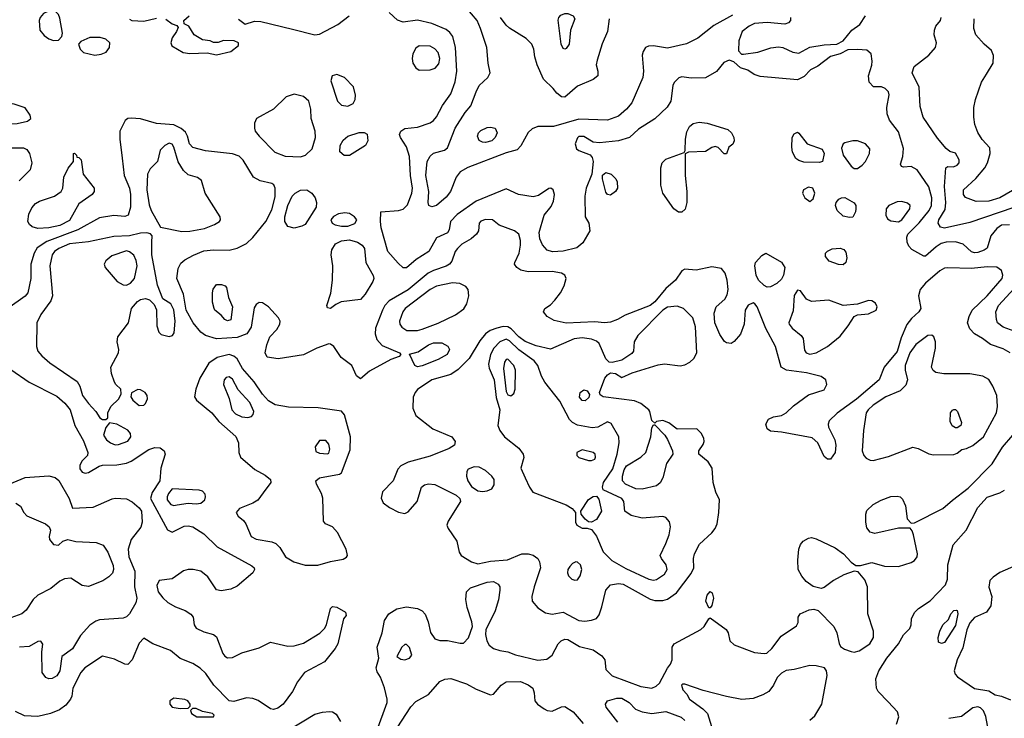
# Model space of a CAD drawing. Extents: x 1173029 to 1307123, y 522559 to 678521.
# Tile 19 of 256: x 1180361 to 1186583, y 553315 to 557730. Entities that reach past the tile are written whole.
import ezdxf

# ---------------------------------------------------------------- set-up
doc = ezdxf.new("R2010")
doc.units = 0

msp = doc.modelspace()

# ---------------------------------------------------------------- linework, layer by layer
at = {"layer": '0CON10XD'}
for points in [[(1184865, 557759.7), (1184747.4, 557692.6), (1184645.9, 557614.1), (1184575, 557578.2), (1184455, 557551.2), (1184365, 557564.3), (1184335, 557562.5), (1184315, 557553.8), (1184299.7, 557530.3), (1184294.4, 557505.6), (1184302.7, 557405), (1184297.9, 557365), (1184228.5, 557205), (1184195.5, 557165), (1184145, 557120), (1184075.3, 557094.7), (1183895, 557102.5), (1183735, 557056), (1183635, 557056.1), (1183599.1, 557040.9), (1183575, 557016.9), (1183527.4, 556932.6), (1183505, 556908.6), (1183435, 556889.4), (1183193.1, 556796.9), (1183145, 556768.6), (1183120, 556735), (1183083.1, 556645), (1183055, 556608.6), (1182995, 556555.6), (1182965, 556547.5), (1182946.7, 556555), (1182941.9, 556575), (1182946, 556645), (1182926.8, 556745), (1182936.4, 556835), (1182955, 556867.8), (1182975, 556886.5), (1183044.3, 556905.7), (1183065, 556920), (1183112.7, 557045), (1183176.7, 557143.3), (1183211.9, 557185), (1183244.4, 557275), (1183265, 557314), (1183319.2, 557365), (1183334.3, 557395), (1183321.4, 557455), (1183312.5, 557555), (1183273.8, 557675), (1183251.5, 557725), (1183145, 557852)], [(1180575, 557598.1), (1180605, 557600), (1180626.4, 557623.6), (1180630.5, 557645), (1180615, 557740), (1180605, 557762.9), (1180589.5, 557779.5), (1180575, 557785.6), (1180543.3, 557785), (1180511.1, 557768.9), (1180490.8, 557745), (1180484.4, 557725), (1180487.5, 557665), (1180515, 557630), (1180545, 557608.9), (1180575, 557598.1)], [(1181285, 557733.3), (1181325, 557703.3), (1181353, 557693), (1181361.7, 557681.7), (1181352.5, 557655), (1181324.3, 557615.7), (1181315.8, 557585), (1181322.5, 557565), (1181393.8, 557523.8), (1181435, 557515.7), (1181545, 557521.2), (1181605, 557508.8), (1181695, 557528.8), (1181743, 557567), (1181742.5, 557585), (1181716.1, 557596.1), (1181648.3, 557598.3), (1181615, 557586.7), (1181585, 557586.7), (1181565, 557596.2), (1181515, 557603.8), (1181464.2, 557634.2), (1181429.3, 557689.3), (1181400, 557705), (1181397.5, 557725), (1181432.5, 557755)], [(1181743.6, 557733.6), (1181785, 557702.5), (1181845, 557720), (1181885, 557719.2), (1182085, 557670), (1182225, 557634.6), (1182255, 557637.9), (1182370.3, 557699.7), (1182442.2, 557755)], [(1186615, 556434.5), (1186565, 556430.7), (1186535, 556411.1), (1186497.9, 556365), (1186473.7, 556286.3), (1186455, 556272.7), (1186415, 556258), (1186395, 556256.7), (1186375, 556263.9), (1186322.6, 556312.6), (1186275, 556325.5), (1186215, 556323.5), (1186184.6, 556315.4), (1186151.8, 556295), (1186085, 556236.2), (1186075, 556236.2), (1185997.5, 556277.5), (1185979.7, 556299.7), (1185969.3, 556325), (1185966.9, 556355), (1185972.6, 556375), (1186044.3, 556445.7), (1186108.1, 556525), (1186121.9, 556555), (1186123.9, 556603.9), (1186105, 556673.1), (1186032.2, 556782.2), (1185995, 556802.9), (1185945, 556797.5), (1185933, 556803), (1185927.5, 556817.5), (1185940.8, 556865), (1185946.8, 556916.8), (1185915, 557021.2), (1185857.5, 557095), (1185842, 557135), (1185840, 557175), (1185855.8, 557255), (1185851.2, 557275), (1185830, 557295), (1185807.5, 557305), (1185756.7, 557306.7), (1185728.8, 557335), (1185724.2, 557375), (1185746.6, 557443.4), (1185748.7, 557468.7), (1185740.8, 557515), (1185715, 557538), (1185655, 557542.9), (1185595, 557539.2), (1185545, 557514), (1185485, 557497.5), (1185405, 557437.1), (1185357.6, 557412.4), (1185317.7, 557372.3), (1185275, 557350.8), (1185041.1, 557371.1), (1185003.2, 557383.2), (1184961.7, 557411.7), (1184915, 557426.7), (1184874, 557464), (1184845, 557473.8), (1184810.9, 557459.1), (1184765, 557403.8), (1184695, 557363.8), (1184605, 557360), (1184545, 557368.8), (1184527, 557363), (1184497, 557333), (1184487.5, 557315), (1184476, 557215), (1184453.4, 557176.6), (1184375, 557103.5), (1184272.3, 557037.7), (1184213.6, 556986.4), (1184145.9, 556964.1), (1184025, 556952.5), (1183985, 556956), (1183925, 556992), (1183895, 556992), (1183885, 556983.8), (1183871.4, 556945), (1183880, 556915), (1183895, 556902.9), (1183965, 556876.2), (1183979.1, 556859.1), (1183985.8, 556835), (1183976.9, 556755), (1183939.7, 556665), (1183931.3, 556615), (1183934.1, 556484.1), (1183957.5, 556445), (1183963.3, 556395), (1183919.1, 556320.9), (1183881.4, 556288.6), (1183795, 556266.7), (1183726.8, 556263.2), (1183694.2, 556274.2), (1183665, 556307.1), (1183648.2, 556345), (1183643.9, 556385), (1183675.7, 556494.3), (1183719.5, 556550.5), (1183735, 556583.3), (1183740.9, 556625), (1183731.9, 556655), (1183716.2, 556665), (1183705, 556664.4), (1183640.3, 556619.7), (1183605, 556611.5), (1183513.8, 556625), (1183435, 556661.2), (1183246.2, 556583.8), (1183125, 556498.4), (1183082.3, 556455), (1183075, 556402.5), (1183065, 556382.5), (1182995, 556352), (1182945.6, 556265), (1182865.2, 556214.8), (1182805, 556162.5), (1182785, 556162.2), (1182752.3, 556192.3), (1182688.2, 556265), (1182644.2, 556415), (1182640.6, 556455), (1182643.3, 556516.7), (1182754.6, 556524.6), (1182785, 556532.3), (1182810.5, 556559.5), (1182839, 556635), (1182842.2, 556665), (1182830, 556745), (1182825, 556866.7), (1182806.2, 556926.2), (1182766.2, 556985), (1182760, 557005), (1182768.8, 557025), (1182795, 557042.5), (1182875, 557051.1), (1182955, 557079.5), (1182975, 557092.2), (1182995, 557115.8), (1183032.1, 557187.9), (1183085, 557261.1), (1183111.9, 557338.1), (1183123.3, 557405), (1183114.4, 557555), (1183097.5, 557625), (1183079.5, 557649.5), (1183055, 557667.3), (1182965, 557706.2), (1182875, 557726.5), (1182785, 557714.2), (1182748.3, 557728.3), (1182695, 557776.2)], [(1183805, 557544), (1183795, 557548.8), (1183783.1, 557575), (1183763.4, 557726.6), (1183766.9, 557745), (1183780.5, 557759.5), (1183805, 557769.6), (1183825, 557769.5), (1183858.8, 557755), (1183869.2, 557735), (1183840.6, 557665), (1183832.5, 557575), (1183815, 557548.8), (1183805, 557544)], [(1184921.7, 557511.7), (1184935, 557513.3), (1185025, 557525.8), (1185108.3, 557551.7), (1185155, 557558), (1185184.1, 557554.1), (1185247.5, 557525), (1185285, 557519.2), (1185355, 557556), (1185445, 557572), (1185525, 557576), (1185565, 557595.8), (1185620, 557665), (1185670.5, 557699.5), (1185705, 557755.3)], [(1181055, 557733.3), (1181070, 557725), (1181145, 557720), (1181225, 557740)], [(1184085.6, 557735), (1184075.9, 557655.9), (1184041.9, 557578.1), (1184009.2, 557475), (1184004.2, 557445), (1184013.8, 557405), (1184013.3, 557375), (1183985, 557352), (1183885, 557311.1), (1183805, 557241.4), (1183785, 557242.5), (1183754.2, 557265), (1183732.5, 557295), (1183670.6, 557355), (1183630.6, 557445), (1183615.6, 557495), (1183609.4, 557545), (1183596.7, 557576.7), (1183560.5, 557610.5), (1183456.2, 557676.2), (1183435, 557695.7), (1183400, 557745)], [(1185232, 557745), (1185231.2, 557725), (1185218.8, 557711.2), (1185195, 557702), (1185085, 557713.1), (1185005, 557706.5), (1184971.5, 557688.5), (1184927.1, 557655), (1184905, 557597.5), (1184904.2, 557534.2), (1184921.7, 557511.7)], [(1186642.7, 556542.7), (1186365, 556449.1), (1186205, 556413.8), (1186178.7, 556418.7), (1186164.6, 556445), (1186168.7, 556465), (1186208.4, 556531.6), (1186214.3, 556575), (1186204.8, 556675.2), (1186213.8, 556795), (1186225, 556803.3), (1186261.4, 556801.4), (1186285, 556810), (1186297.1, 556825), (1186297.1, 556845), (1186275, 556886.2), (1186238.3, 556898.3), (1186215.7, 556915.7), (1186161.5, 556981.5), (1186070.6, 557115), (1186051.4, 557181.4), (1186044.6, 557304.6), (1186001.2, 557395), (1186013.3, 557435), (1186105, 557506), (1186148, 557555), (1186154, 557585), (1186140, 557635), (1186141.2, 557665), (1186150.8, 557689.2), (1186180, 557725), (1186183.3, 557745)], [(1186470, 557385), (1186512.7, 557455), (1186515.6, 557505), (1186502, 557535), (1186455.4, 557575.4), (1186403.3, 557635), (1186390, 557675), (1186391.5, 557735)], [(1180835, 557506), (1180875, 557512.9), (1180906.7, 557525), (1180928.8, 557555), (1180931.2, 557585), (1180905, 557608), (1180868.8, 557618.8), (1180805, 557617.1), (1180747.7, 557592.3), (1180733.3, 557575), (1180742, 557545), (1180765, 557522), (1180835, 557506)], [(1182885, 557411.9), (1182955, 557413.6), (1182985.3, 557424.7), (1183009.1, 557450.9), (1183015.4, 557485), (1183005, 557522), (1182985, 557546.7), (1182955, 557563.3), (1182885, 557565.5), (1182865, 557549.4), (1182846.2, 557515), (1182840.4, 557485), (1182845.4, 557455), (1182865, 557426.7), (1182885, 557411.9)], [(1182435, 557184), (1182468.3, 557201.7), (1182481.2, 557225), (1182483.6, 557253.6), (1182470, 557305), (1182412.5, 557365), (1182365, 557384), (1182335, 557376), (1182327, 557343), (1182370, 557215), (1182395, 557190), (1182435, 557184)], [(1186635, 556650.3), (1186555, 556604.7), (1186485, 556583.7), (1186405, 556581.8), (1186337.6, 556607.6), (1186324.4, 556625), (1186325.6, 556655), (1186403.8, 556726.2), (1186460, 556795), (1186477.7, 556825), (1186494.3, 556885), (1186491.2, 556921.2), (1186443.9, 556973.9), (1186416.4, 557016.4), (1186397.4, 557067.4), (1186389.5, 557115), (1186390, 557175), (1186400.9, 557225), (1186438.1, 557335), (1186470, 557385)], [(1182135, 556862.9), (1182166.3, 556873.7), (1182208.9, 556915), (1182229.5, 556985), (1182228.5, 557025), (1182201.9, 557105), (1182200, 557165), (1182187.1, 557215), (1182155, 557245.8), (1182095, 557260), (1182045, 557242), (1181963.8, 557165), (1181856.7, 557105), (1181843.9, 557076.1), (1181843.8, 557045), (1181848.8, 557025), (1181873.2, 556993.2), (1181973, 556893), (1182037.9, 556867.9), (1182135, 556862.9)], [(1180285, 557071.8), (1180345, 557074.5), (1180410.3, 557089.7), (1180431.2, 557105), (1180427, 557127), (1180395, 557173.3), (1180325, 557196.2), (1180245, 557210), (1180226.4, 557203.6), (1180206.7, 557185), (1180177.5, 557125), (1180181.4, 557105), (1180192.5, 557095), (1180285, 557071.8)], [(1186619.2, 555625), (1186575, 555650.9), (1186496.6, 555676.6), (1186445.5, 555715.5), (1186395, 555744), (1186365, 555776.2), (1186350.6, 555815), (1186360, 555855), (1186380.5, 555895), (1186474.6, 555985), (1186569.3, 556095), (1186573.1, 556115), (1186565.4, 556145.4), (1186536.2, 556166.2), (1186475, 556169.3), (1186375, 556156.9), (1186225, 556162.9), (1186205, 556160), (1186175, 556143.1), (1186085.2, 556064.8), (1186051.6, 556025), (1186040.6, 555985), (1186054.5, 555905), (1186043.3, 555885), (1185997.2, 555842.8), (1185966.9, 555803.1), (1185930.5, 555719.5), (1185905, 555634.3), (1185824.6, 555535), (1185792.1, 555455), (1185648.4, 555331.6), (1185525.8, 555244.2), (1185475.9, 555194.1), (1185468.8, 555175), (1185471.5, 555155), (1185511.8, 555075), (1185518.9, 555041.1), (1185513.5, 554995), (1185485, 554953.1), (1185465, 554951.9), (1185445, 554970), (1185405.3, 555055.3), (1185368.1, 555088.1), (1185174.3, 555124.3), (1185105, 555130.8), (1185084, 555145), (1185075.8, 555175), (1185093.8, 555205), (1185125, 555220), (1185175, 555228), (1185205, 555246), (1185250.2, 555289.8), (1185345, 555359.2), (1185445, 555390), (1185461.9, 555425), (1185455.6, 555455), (1185425, 555474.5), (1185332.6, 555497.4), (1185206.7, 555515), (1185171.9, 555535), (1185137.8, 555665), (1185075, 555778.8), (1185021.6, 555915), (1185006.8, 555935), (1184995, 555940.7), (1184965, 555925.4), (1184946.2, 555895), (1184939.2, 555805), (1184915, 555742), (1184875, 555696.7), (1184855.8, 555684.2), (1184827.7, 555687.7), (1184815, 555696.2), (1184785, 555741.2), (1184753.3, 555815), (1184750, 555875), (1184763.1, 555915), (1184816.6, 555963.4), (1184831.7, 555991.7), (1184837.3, 556025), (1184832.1, 556085), (1184818.5, 556128.5), (1184795, 556158), (1184735, 556168.6), (1184635, 556148.2), (1184565, 556154.2), (1184545, 556143.8), (1184505.5, 556085), (1184445, 556031.5), (1184375, 555946.5), (1184345, 555924.1), (1184187.5, 555862.5), (1184138.8, 555835), (1184095, 555818.9), (1184055.4, 555814.6), (1183995, 555821.1), (1183815, 555812.2), (1183738.7, 555828.7), (1183693.3, 555855), (1183670, 555885), (1183678.8, 555905), (1183715, 555927.8), (1183742.3, 555957.7), (1183778.5, 556005), (1183800.8, 556049.2), (1183814.4, 556095), (1183805, 556115.8), (1183785, 556128.9), (1183725, 556137.9), (1183575, 556136.2), (1183528.1, 556148.1), (1183501.4, 556165), (1183488.6, 556185), (1183489.4, 556195), (1183517.1, 556255), (1183525.4, 556305), (1183525.4, 556335), (1183515.5, 556375), (1183486.9, 556396.9), (1183391.1, 556431.1), (1183348.8, 556465), (1183305, 556468.2), (1183275, 556456.9), (1183264, 556445), (1183260, 556395), (1183247.1, 556375), (1183213.3, 556345), (1183155, 556310.9), (1183128.2, 556285), (1183113.2, 556265), (1183090.9, 556205), (1183076.7, 556185), (1183055, 556171.6), (1182975, 556145.8), (1182941.7, 556128.3), (1182815, 556022.5), (1182696.5, 555953.5), (1182669.2, 555925), (1182652.5, 555895), (1182609.7, 555780.3), (1182607.5, 555745), (1182618.1, 555708.1), (1182651.8, 555671.8), (1182760, 555625), (1182770, 555615), (1182758.3, 555601.7), (1182706.6, 555583.4), (1182571.9, 555508.1), (1182515, 555461.1), (1182489.8, 555479.8), (1182460.4, 555545), (1182391.5, 555595), (1182345, 555664.4), (1182325, 555680), (1182315, 555681.5), (1182238, 555655), (1182155, 555613.2), (1181995, 555587.9), (1181925, 555598), (1181911.4, 555625), (1181923.5, 555675), (1181942.5, 555725), (1181986.7, 555773.3), (1182004.6, 555805), (1182006, 555825), (1181996, 555846), (1181933.8, 555915), (1181895, 555941.2), (1181875, 555942.9), (1181855, 555930), (1181841.7, 555908.3), (1181822.5, 555787.5), (1181795.2, 555744.8), (1181735, 555722.6), (1181605, 555713.1), (1181535, 555734.6), (1181504.5, 555755), (1181456.7, 555815), (1181412.9, 555895), (1181395.3, 555995), (1181354.6, 556095.4), (1181362.4, 556157.6), (1181378.3, 556191.7), (1181405, 556213.5), (1181458.1, 556241.9), (1181525, 556268.5), (1181585, 556275.4), (1181684.6, 556274.6), (1181735.6, 556285.6), (1181795, 556315.9), (1181835, 556354), (1181915.4, 556455), (1181955, 556529.2), (1181975, 556610), (1181975.9, 556665), (1181966.2, 556686.2), (1181955, 556695.5), (1181881.2, 556711.2), (1181837.5, 556735), (1181772.6, 556842.6), (1181747, 556867), (1181705, 556881.5), (1181535, 556901.5), (1181455, 556923.1), (1181434.3, 556945), (1181421.9, 556995), (1181408.9, 557018.9), (1181381.8, 557041.8), (1181335, 557065.3), (1181225, 557074.1), (1181125, 557102.9), (1181065, 557107.3), (1181044.6, 557105.4), (1181026.3, 557093.7), (1180993.5, 557025), (1180993.8, 556975), (1181008.4, 556855), (1181020, 556745), (1181054.1, 556665), (1181061.8, 556625), (1181060.4, 556545), (1181045.7, 556495), (1181025, 556485.7), (1180955, 556492.9), (1180865, 556477.2), (1180728.5, 556401.5), (1180531.8, 556328.2), (1180471.7, 556288.3), (1180451.2, 556255), (1180430.7, 556185), (1180432, 556095), (1180412.3, 556005), (1180395, 555982.2), (1180286.2, 555905)], [(1184545, 556513.3), (1184525, 556513.5), (1184495.3, 556535.3), (1184424.4, 556635), (1184413.1, 556685), (1184413.1, 556795), (1184420, 556825), (1184445, 556847.8), (1184559.3, 556890.7), (1184566.4, 556903.6), (1184567.9, 556975), (1184577.4, 557022.6), (1184594.4, 557055), (1184616.6, 557073.4), (1184655, 557083.6), (1184705, 557076.9), (1184835, 557035.6), (1184858, 557015), (1184873.3, 556985), (1184876.2, 556965), (1184866.4, 556943.6), (1184842.5, 556925), (1184828.3, 556881.7), (1184811.7, 556881.7), (1184775, 556922.5), (1184755, 556928.8), (1184735, 556923.3), (1184693.6, 556896.4), (1184587.5, 556892.5), (1184566.4, 556883.6), (1184566.2, 556745), (1184577, 556645), (1184576.7, 556575), (1184566.2, 556533.8), (1184545, 556513.3)], [(1182411.2, 556871.2), (1182384.6, 556894.6), (1182385.5, 556935), (1182405, 556969.4), (1182435, 556994.4), (1182507, 557017), (1182537.6, 557017.6), (1182557.1, 557007.1), (1182560, 556965), (1182545.8, 556935), (1182445, 556872.9), (1182411.2, 556871.2)], [(1183305, 556954.4), (1183285, 556955.7), (1183265, 556966.2), (1183254.4, 556995), (1183259.4, 557015), (1183275, 557030.5), (1183315, 557048.8), (1183335, 557051.8), (1183364.6, 557044.6), (1183378.5, 557015), (1183366.5, 556985), (1183343.8, 556965), (1183305, 556954.4)], [(1185415, 556828), (1185315, 556830.8), (1185285, 556840), (1185265, 556853.8), (1185245, 556892.5), (1185240, 556925), (1185242.9, 556985), (1185255, 557010), (1185275, 557018.6), (1185285, 557014.2), (1185336.4, 556946.4), (1185432.7, 556912.7), (1185444.2, 556885), (1185435, 556833.8), (1185415, 556828)], [(1181385, 556391.5), (1181435, 556393.2), (1181528.5, 556411.5), (1181592, 556435), (1181624, 556455), (1181630, 556465), (1181628, 556485), (1181533.3, 556635), (1181508.8, 556715), (1181485, 556734), (1181425, 556750.6), (1181395, 556776.9), (1181361.8, 556831.8), (1181335, 556925.6), (1181325, 556942.7), (1181305, 556950), (1181277.1, 556935), (1181248.6, 556905), (1181230.6, 556835), (1181185, 556787.8), (1181169.4, 556755), (1181165.2, 556655), (1181179.2, 556559.2), (1181191.6, 556525), (1181250, 556420), (1181385, 556391.5)], [(1185655, 556790.4), (1185685, 556810), (1185705.9, 556834.1), (1185731.1, 556885), (1185732.2, 556915), (1185705.7, 556945), (1185655.3, 556965.3), (1185625, 556965.3), (1185575, 556952.5), (1185564.5, 556945), (1185555, 556917.5), (1185563.9, 556875), (1185615.5, 556805), (1185635, 556790.4), (1185655, 556790.4)], [(1180295, 556921.2), (1180385, 556919.5), (1180405, 556910), (1180423.6, 556883.7), (1180438, 556825), (1180428, 556782), (1180357.4, 556712.6)], [(1180475, 556410), (1180440.6, 556420.6), (1180423.3, 556435), (1180412.7, 556455), (1180419.4, 556500.6), (1180437.9, 556542.1), (1180460.6, 556569.4), (1180485.7, 556584.3), (1180580, 556615), (1180623.3, 556645), (1180633.3, 556665), (1180640, 556735), (1180667.7, 556792.3), (1180700, 556835), (1180700, 556885), (1180707, 556887), (1180720, 556875), (1180721.7, 556861.7), (1180735, 556860), (1180750, 556845), (1180762.5, 556755), (1180831.2, 556665), (1180832, 556645), (1180818, 556625), (1180733.5, 556566.5), (1180675, 556461.3), (1180615, 556430.5), (1180545, 556414), (1180475, 556410)], [(1184095, 556620.8), (1184075, 556625.8), (1184065, 556641.2), (1184043.1, 556725), (1184043.1, 556746.9), (1184064.4, 556765.6), (1184098.6, 556755), (1184127.5, 556725), (1184136, 556705), (1184138, 556665), (1184126, 556645), (1184095, 556620.8)], [(1182095, 556413.6), (1182055, 556422.9), (1182036.1, 556455), (1182036.6, 556485), (1182055, 556556), (1182082.5, 556615), (1182102.5, 556635), (1182135, 556651.9), (1182175, 556654.2), (1182206, 556635), (1182228.6, 556605), (1182236.5, 556575), (1182234.4, 556545), (1182165, 556436.7), (1182144.6, 556425.4), (1182095, 556413.6)], [(1185355, 556582.2), (1185375, 556597.5), (1185384.6, 556635), (1185371.9, 556665), (1185345, 556672.7), (1185314.3, 556655), (1185308.1, 556635), (1185322.9, 556605), (1185355, 556582.2)], [(1185605, 556480), (1185565, 556489.4), (1185526.4, 556525), (1185515.5, 556555), (1185521.1, 556575), (1185537.5, 556595), (1185555, 556604.4), (1185575, 556605.6), (1185635, 556573.8), (1185644.3, 556555), (1185645.6, 556534.4), (1185642.5, 556515), (1185625, 556482.5), (1185605, 556480)], [(1185915, 556452.9), (1185935, 556465.6), (1185986.7, 556535), (1185988.6, 556555), (1185971.7, 556571.7), (1185935, 556582.1), (1185905, 556578.8), (1185852.5, 556555), (1185835.7, 556535), (1185834.4, 556495), (1185845, 556471.2), (1185865, 556458.6), (1185915, 556452.9)], [(1182435, 556424.8), (1182478.8, 556441.2), (1182492, 556465), (1182476.9, 556485), (1182445, 556504.7), (1182415, 556509.7), (1182375, 556504.1), (1182342.8, 556487.2), (1182326.2, 556465), (1182334.6, 556445), (1182355, 556433.3), (1182394.8, 556424.8), (1182435, 556424.8)], [(1180905, 555202.5), (1180917, 555213), (1180918.8, 555245), (1180937.5, 555285), (1180987.5, 555335), (1181002.5, 555365), (1181000, 555395), (1180967.5, 555425), (1180960.5, 555440.5), (1180940, 555495), (1180936.9, 555535), (1180984.4, 555625), (1180986.9, 555645), (1180976.9, 555695), (1180981.9, 555725), (1181049.4, 555815), (1181067.5, 555905), (1181105, 555949.1), (1181125, 555962.1), (1181155, 555967.8), (1181180.5, 555960.5), (1181210, 555930), (1181225.6, 555895.6), (1181227.5, 555795), (1181240, 555755), (1181255, 555740.8), (1181305, 555727.8), (1181326.1, 555733.9), (1181337.7, 555752.3), (1181343.1, 555825), (1181335, 555895.8), (1181315, 555933.6), (1181266.3, 555966.3), (1181231.8, 556051.8), (1181196.5, 556245), (1181196.2, 556323.8), (1181197.5, 556365), (1181187.9, 556377.9), (1181163.6, 556383.6), (1181125, 556382), (1181055.7, 556364.3), (1180955, 556360.6), (1180795, 556326.1), (1180675, 556313.4), (1180608.5, 556285), (1180580.8, 556265), (1180566.7, 556245), (1180551.2, 556175), (1180568.5, 555985), (1180556.8, 555953.2), (1180495, 555867.5), (1180468.9, 555815), (1180466.9, 555665), (1180475.6, 555635), (1180500.6, 555605), (1180552.3, 555562.3), (1180724, 555444), (1180741.5, 555415), (1180758.5, 555355), (1180796.4, 555305), (1180842.9, 555255), (1180866.7, 555215), (1180885, 555203.8), (1180905, 555202.5)], [(1182325, 555904.3), (1182305, 555910), (1182301.2, 555925), (1182327.5, 556002.5), (1182338.2, 556085), (1182339.3, 556175), (1182329.3, 556245), (1182333.2, 556276.8), (1182356.8, 556313.2), (1182395, 556331.9), (1182445, 556338.4), (1182495.3, 556325.3), (1182525.4, 556305.4), (1182538.9, 556285), (1182548.2, 556195), (1182593.5, 556113.5), (1182597.7, 556095), (1182592.5, 556075), (1182544.3, 555995.7), (1182515, 555962.5), (1182392.8, 555947.2), (1182358.9, 555931.1), (1182325, 555904.3)], [(1181035, 556052.3), (1181060, 556065), (1181085.3, 556095), (1181103.2, 556175), (1181097.5, 556207.5), (1181081.1, 556241.1), (1181055, 556264.1), (1181035, 556268.8), (1180942.8, 556237.2), (1180904.7, 556205.3), (1180895.5, 556185), (1180900.9, 556165), (1180976.7, 556076.7), (1181014.1, 556054.1), (1181035, 556052.3)], [(1185565, 556181.9), (1185535, 556183.3), (1185476.7, 556205), (1185453.2, 556233.2), (1185452.5, 556255), (1185465, 556268.1), (1185495, 556281.9), (1185545, 556285.6), (1185568.7, 556278.7), (1185582.1, 556262.1), (1185586.9, 556225), (1185582, 556195), (1185565, 556181.9)], [(1185085, 556039.4), (1185065, 556050.6), (1185028.6, 556085), (1185014.3, 556115), (1185007.1, 556175), (1185010.8, 556195), (1185050.3, 556239.7), (1185075, 556253.8), (1185175, 556197.8), (1185196.5, 556165), (1185187.8, 556115), (1185175, 556090), (1185145, 556063.1), (1185105, 556041.4), (1185085, 556039.4)], [(1181675, 555828), (1181656.7, 555835), (1181635, 555863.3), (1181595, 555893.8), (1181590, 555905), (1181580, 555945), (1181580, 556005), (1181582.5, 556027.5), (1181605, 556057.5), (1181637, 556057), (1181658.3, 556048.3), (1181667, 556037), (1181681.2, 555975), (1181705.7, 555915), (1181695, 555834), (1181675, 555828)], [(1182806.9, 555766.9), (1182875, 555766.9), (1182905, 555774.7), (1183005, 555812.6), (1183114.8, 555865.2), (1183167.3, 555902.7), (1183186.4, 555935), (1183198.5, 555985), (1183194.5, 556024.5), (1183179.2, 556045), (1183142.3, 556062.3), (1183095, 556066.7), (1182995, 556045.9), (1182954.6, 556025), (1182797.5, 555905), (1182782.7, 555885), (1182760, 555825), (1182763.1, 555805), (1182775, 555786.9), (1182806.9, 555766.9)], [(1185355, 555615.8), (1185395, 555624.3), (1185465, 555664.3), (1185545, 555729.5), (1185596.7, 555795), (1185634.6, 555855.4), (1185655, 555864.4), (1185725, 555871.5), (1185772.5, 555895), (1185780, 555915), (1185768.8, 555938.8), (1185745, 555954.3), (1185725, 555955.6), (1185655, 555932.7), (1185565, 555923.5), (1185475, 555958.2), (1185365, 555948.9), (1185333.2, 555963.2), (1185295, 556016.7), (1185275, 556020), (1185255, 555986.2), (1185249.1, 555890.9), (1185221.4, 555815), (1185224.2, 555805), (1185241.4, 555781.4), (1185300, 555735), (1185312, 555715), (1185320.7, 555640.7), (1185330, 555625), (1185355, 555615.8)], [(1186645, 555762), (1186575, 555786.6), (1186540.4, 555815), (1186532.8, 555835), (1186529.1, 555885), (1186545.4, 555925), (1186645, 556031.2)], [(1183931.2, 553928.8), (1183975, 553934.6), (1184005, 553946.7), (1184021.9, 553968.1), (1184040.4, 554019.6), (1184065, 554124), (1184095, 554158.5), (1184145, 554167.1), (1184175, 554161.8), (1184345, 554068.6), (1184375, 554060.6), (1184425, 554059.6), (1184455, 554067.7), (1184511, 554109), (1184605, 554229.4), (1184620.9, 554265), (1184619.5, 554325), (1184625.6, 554355), (1184657.5, 554415), (1184733.8, 554486.2), (1184755.6, 554515), (1184768.9, 554545), (1184778.5, 554615), (1184782.9, 554695), (1184760, 554745), (1184743.5, 554805), (1184737.5, 554895), (1184710.6, 554935), (1184652, 554985), (1184652, 555005), (1184680.8, 555045), (1184687.1, 555065), (1184684.2, 555085), (1184667.8, 555117.8), (1184640, 555145), (1184515, 555142), (1184462.3, 555182.3), (1184425, 555198), (1184385, 555190), (1184375, 555180), (1184356.4, 555196.4), (1184343.4, 555253.4), (1184335.7, 555265), (1184285, 555303.8), (1184245, 555321.2), (1184047.7, 555347.7), (1184028.8, 555358.8), (1184023.8, 555375), (1184058.6, 555465), (1184075, 555485.8), (1184095, 555498), (1184125, 555493.3), (1184165, 555470), (1184230.7, 555499.3), (1184395, 555549.1), (1184435.5, 555554.5), (1184535, 555542.7), (1184565, 555549.6), (1184594.7, 555565.3), (1184621.1, 555588.9), (1184639.1, 555625), (1184631.2, 555788.8), (1184615.2, 555845.2), (1184555, 555905.6), (1184515, 555919.1), (1184455, 555913.5), (1184425, 555893.7), (1184267.1, 555735), (1184244, 555695), (1184238.8, 555635), (1184229.5, 555620.5), (1184165, 555579.2), (1184105, 555563.1), (1184085, 555565.6), (1184065, 555586.5), (1184023.6, 555683.6), (1184005, 555699.3), (1183975, 555711.4), (1183915, 555718.8), (1183865, 555712.8), (1183715, 555647.5), (1183625, 555668.1), (1183555, 555696.9), (1183515.3, 555725), (1183466.8, 555776.8), (1183445, 555789.2), (1183415, 555791.2), (1183375, 555781.6), (1183334.8, 555765.2), (1183305, 555743.9), (1183268.5, 555701.5), (1183200.5, 555589.5), (1183131.3, 555518.7), (1183085, 555488.9), (1182965, 555453.6), (1182875, 555392.1), (1182860, 555375), (1182848.2, 555345), (1182845.9, 555275), (1182865, 555229.5), (1182972.5, 555145), (1183092.5, 555095), (1183112, 555065), (1183108.3, 555041.7), (1183075, 555019.2), (1182955, 554972.3), (1182815, 554932.9), (1182768.3, 554911.7), (1182749.8, 554890.2), (1182721.9, 554815), (1182653.8, 554746.2), (1182644.5, 554705.5), (1182656.9, 554676.9), (1182696.7, 554646.7), (1182755, 554617.5), (1182795, 554609.2), (1182815, 554620.4), (1182871.8, 554685), (1182900.8, 554775), (1182919.1, 554790.9), (1182945, 554797.8), (1182985, 554791.8), (1183118.6, 554725), (1183143.1, 554705), (1183146.7, 554685), (1183068, 554562), (1183060, 554535), (1183067.5, 554515), (1183123.6, 554433.6), (1183138.6, 554365), (1183150, 554345), (1183215, 554303.6), (1183255, 554291.8), (1183335, 554308.7), (1183443.6, 554316.4), (1183535, 554355.4), (1183574.6, 554354.6), (1183606.2, 554346.2), (1183635, 554324), (1183645, 554303.3), (1183651.5, 554265), (1183611.1, 554145), (1183596.7, 554085), (1183599.4, 554055), (1183635, 554014.2), (1183682.6, 553982.6), (1183725, 553973.5), (1183795, 553986.4), (1183895, 553932.2), (1183931.2, 553928.8)], [(1184365, 554188.1), (1184385, 554193.1), (1184435, 554225.8), (1184451.9, 554255), (1184445.6, 554285), (1184415.8, 554325), (1184409.2, 554345), (1184445, 554418.8), (1184464.5, 554475), (1184474.5, 554525), (1184467.6, 554557.6), (1184445, 554584.2), (1184425, 554590.6), (1184295, 554579.7), (1184225, 554597.5), (1184185.5, 554625), (1184177.8, 554685), (1184165, 554703.3), (1184048.7, 554758.7), (1184043.6, 554775), (1184049.1, 554805), (1184109, 554891), (1184136.7, 554985), (1184149.6, 555055), (1184147.5, 555095), (1184099, 555179), (1184075, 555189.2), (1184015, 555155.4), (1183979.1, 555150.9), (1183885, 555168.4), (1183854.8, 555184.8), (1183835, 555204.4), (1183775, 555320), (1183680.2, 555440.2), (1183658.4, 555478.4), (1183634.7, 555545), (1183611.3, 555575), (1183514.6, 555644.6), (1183455, 555700), (1183435, 555710.2), (1183395.5, 555694.5), (1183356.9, 555655), (1183335.3, 555615), (1183322.4, 555552.4), (1183327.4, 555527.4), (1183360.2, 555455), (1183371.8, 555341.8), (1183395.7, 555265), (1183381.8, 555165), (1183394.5, 555135), (1183424.7, 555094.7), (1183515, 555021.9), (1183541.4, 554985), (1183545.7, 554964.3), (1183528.6, 554895), (1183554.5, 554834.5), (1183582, 554775), (1183604.5, 554744.5), (1183814.7, 554664.7), (1183851.8, 554641.8), (1183872.5, 554615), (1183873.1, 554555), (1183882.5, 554535), (1183915, 554517.1), (1183947.5, 554517.5), (1183975, 554508.8), (1184005, 554467.1), (1184047.5, 554367.5), (1184102.8, 554312.8), (1184191, 554261), (1184336.2, 554195), (1184365, 554188.1)], [(1185755, 554944.5), (1185850.9, 554969.1), (1186005, 555029.6), (1186039.6, 555019.6), (1186105, 554986.5), (1186135, 554979.4), (1186265, 554983.3), (1186285, 554990), (1186315, 555013.3), (1186345, 555020), (1186385, 555039.2), (1186451.2, 555095), (1186533.8, 555245), (1186540, 555285), (1186534.7, 555355), (1186510.3, 555415), (1186485, 555456.2), (1186446.8, 555476.8), (1186365, 555492.5), (1186201.7, 555491.7), (1186150.9, 555500.9), (1186132.5, 555512.5), (1186123.3, 555535), (1186148.2, 555655), (1186148.5, 555695), (1186138.6, 555725), (1186125, 555736.9), (1186098.8, 555735), (1186023.5, 555676.5), (1185985, 555625.5), (1185955.7, 555545), (1185956.1, 555516.1), (1185970.4, 555455), (1185960.4, 555419.6), (1185925.3, 555384.7), (1185835, 555347.5), (1185755, 555293.1), (1185722.7, 555265), (1185710.4, 555245), (1185693.3, 555135), (1185684.5, 555005), (1185694.5, 554975), (1185709.1, 554959.1), (1185735, 554946.5), (1185755, 554944.5)], [(1182875.7, 555535.7), (1182858, 555545), (1182824.2, 555615.8), (1182878, 555632), (1182945, 555676), (1182975, 555688.2), (1183028.5, 555688.5), (1183067.4, 555667.4), (1183076.7, 555645), (1183061.9, 555615), (1183005, 555582.7), (1182905, 555541.8), (1182875.7, 555535.7)], [(1182245, 554283.3), (1182325, 554306.5), (1182405, 554320), (1182426.9, 554333.1), (1182432.9, 554345), (1182422.9, 554385), (1182368.9, 554488.9), (1182337.5, 554525), (1182293.3, 554545), (1182280.9, 554560.9), (1182276.2, 554706.2), (1182267.8, 554735), (1182235.7, 554795), (1182232.9, 554815), (1182254.5, 554835.5), (1182381.2, 554858.8), (1182394, 554866), (1182448.5, 555011.5), (1182450.3, 555095), (1182412.5, 555232.5), (1182395, 555256.7), (1182246.6, 555276.6), (1182058.9, 555281.1), (1181975, 555295.9), (1181932.1, 555322.1), (1181895, 555363.6), (1181841.5, 555441.5), (1181768.1, 555525), (1181735, 555586.5), (1181714.7, 555604.7), (1181685, 555614.7), (1181608, 555595), (1181555, 555559.4), (1181498.8, 555465), (1181473.3, 555395), (1181465.9, 555345.9), (1181478, 555325), (1181575, 555245.8), (1181620.1, 555190.1), (1181726.8, 555096.8), (1181742.9, 555055), (1181744.6, 554995), (1181756.5, 554966.5), (1181846.5, 554886.5), (1181912.4, 554852.4), (1181946, 554825), (1181947.5, 554805), (1181899.2, 554739.2), (1181865, 554692.7), (1181835, 554674.6), (1181749.7, 554640.3), (1181728.8, 554615), (1181741.7, 554591.7), (1181775, 554566), (1181790.8, 554545), (1181822.5, 554465), (1181855, 554446.7), (1181955, 554430.5), (1181979.4, 554419.4), (1182004.3, 554395), (1182041.1, 554335), (1182093.1, 554303.1), (1182165, 554283.4), (1182245, 554283.3)], [(1183465, 555353.1), (1183483.1, 555366.9), (1183492.9, 555395), (1183493.1, 555515), (1183482.5, 555545), (1183445, 555585.8), (1183435, 555582.5), (1183425, 555565.8), (1183418.2, 555525), (1183435, 555380), (1183445, 555358.6), (1183465, 555353.1)], [(1180305, 555520.4), (1180420.2, 555440.2), (1180595, 555351.5), (1180645.8, 555305.8), (1180680, 555265), (1180709.1, 555165), (1180765, 555068.6), (1180792.2, 554995), (1180790, 554975), (1180755, 554942.5), (1180740.8, 554915), (1180740.8, 554890.8), (1180755, 554870.4), (1180775, 554864.7), (1180795, 554868.4), (1180862, 554908), (1180885, 554914.5), (1180975, 554916), (1181035, 554926.7), (1181065, 554939.6), (1181176.7, 555013.3), (1181215, 555027.2), (1181248, 555025), (1181272.9, 555005), (1181280, 554985), (1181267.5, 554945), (1181253.3, 554895), (1181246.7, 554815), (1181197.3, 554742.7), (1181186.7, 554705), (1181295, 554506.5), (1181325, 554492.3), (1181399.9, 554530.1), (1181425, 554532.3), (1181455, 554524.6), (1181525, 554481.8), (1181607.9, 554397.9), (1181828.6, 554278.6), (1181842.5, 554265), (1181844.2, 554255), (1181834, 554235), (1181735, 554150), (1181695, 554130.6), (1181635, 554120), (1181605, 554126), (1181549.4, 554209.4), (1181505, 554244.5), (1181456, 554256), (1181425, 554256.1), (1181395, 554246.7), (1181366.2, 554225), (1181325, 554196), (1181243, 554187), (1181227.8, 554155), (1181236.9, 554115), (1181265, 554076), (1181297.4, 554047.4), (1181345, 554018.9), (1181406, 553996), (1181442.7, 553972.7), (1181456.2, 553955), (1181463.8, 553905), (1181476.7, 553885), (1181525, 553860.8), (1181585, 553844), (1181605, 553830), (1181645.5, 553725.5), (1181657.9, 553707.9), (1181675, 553697.1), (1181705, 553698.6), (1181765, 553728.6), (1181875, 553760), (1181945, 553796.2), (1182055, 553770.5), (1182096.3, 553773.7), (1182155, 553790), (1182256.5, 553853.5), (1182287.6, 553882.4), (1182299.4, 553905), (1182325, 554010), (1182338.3, 554021.7), (1182365, 554016.7), (1182420, 553985), (1182423.3, 553965), (1182406.4, 553943.6), (1182372.1, 553785), (1182355, 553755.6), (1182287.1, 553672.9), (1182161.4, 553605), (1182116.7, 553545), (1182085.5, 553484.5), (1182026, 553405), (1181991.3, 553378.7), (1181965, 553371.4), (1181945, 553375.8), (1181868.3, 553428.3), (1181835, 553440.8), (1181794.3, 553444.3), (1181715, 553422.1), (1181685, 553425.5), (1181587.3, 553525), (1181537.9, 553597.9), (1181502.2, 553632.2), (1181455, 553660.5), (1181375, 553693.3), (1181313.8, 553743.8), (1181202.5, 553785), (1181145, 553822.5), (1181115, 553790), (1181072.2, 553685), (1181045, 553655.7), (1181025, 553656.9), (1180959.3, 553689.3), (1180885, 553706.7), (1180772.1, 553635), (1180747.2, 553605), (1180697.3, 553505), (1180690.6, 553455), (1180681.9, 553435), (1180652, 553398), (1180611.4, 553368.6), (1180555, 553345.8), (1180475, 553326.9), (1180390.8, 553330.8), (1180335, 553357.5)], [(1181803.4, 555216.6), (1181825, 555223.3), (1181835.9, 555234.1), (1181841.3, 555255), (1181815, 555311.5), (1181741.8, 555391.8), (1181705, 555457.8), (1181685, 555472.7), (1181665, 555468.5), (1181653.6, 555455), (1181649.6, 555425), (1181685.5, 555335.5), (1181700.4, 555265), (1181725, 555240.3), (1181765, 555221.2), (1181803.4, 555216.6)], [(1181115, 555291.2), (1181145, 555293.3), (1181155.7, 555304.3), (1181167.5, 555335), (1181165.7, 555355), (1181153.8, 555375), (1181125, 555392), (1181106.4, 555393.6), (1181067, 555373), (1181063.3, 555346.7), (1181075, 555326.7), (1181115, 555291.2)], [(1183935, 555322.5), (1183915, 555324.2), (1183898.6, 555345), (1183902, 555375), (1183925, 555391.2), (1183946.7, 555385), (1183960.7, 555360.7), (1183957.3, 555342.7), (1183935, 555322.5)], [(1186285, 555150), (1186275, 555150), (1186254.1, 555164.1), (1186240.7, 555190.7), (1186242.5, 555245), (1186255, 555262.5), (1186265, 555266), (1186275, 555265.8), (1186288, 555255), (1186313.3, 555185), (1186307.5, 555165), (1186285, 555150)], [(1180963.6, 555043.6), (1180985, 555044.7), (1181045, 555065.6), (1181062.2, 555095), (1181060.6, 555115), (1181045, 555135.8), (1180975, 555173.8), (1180928.3, 555181.7), (1180905, 555152.5), (1180891.4, 555105), (1180910, 555075), (1180934.4, 555055), (1180963.6, 555043.6)], [(1184295, 554763.5), (1184255, 554765.2), (1184189.1, 554795), (1184171.1, 554815), (1184170.3, 554845), (1184180, 554885), (1184195, 554911.2), (1184286.9, 554965), (1184317.8, 554995), (1184350, 555095), (1184355, 555150), (1184365, 555170), (1184375, 555170), (1184437.5, 555105), (1184455, 555077.5), (1184486, 555005), (1184487.5, 554985), (1184448.1, 554925), (1184425.3, 554834.7), (1184407.7, 554802.3), (1184385.3, 554784.7), (1184295, 554763.5)], [(1182618, 553235), (1182682.9, 553415), (1182683.6, 553435), (1182667, 553507), (1182640, 553575), (1182619.1, 553609.1), (1182614.3, 553635), (1182631.2, 553695), (1182620, 553765), (1182650.6, 553855), (1182666.5, 553933.5), (1182692.5, 553975), (1182745, 554006.2), (1182805, 554018.5), (1182875, 554010), (1182904.2, 553994.2), (1182922.9, 553972.9), (1182941.5, 553925), (1182956.3, 553856.3), (1182985, 553818), (1183015, 553807.5), (1183065, 553807.1), (1183145, 553789.2), (1183165, 553790.8), (1183197.4, 553822.6), (1183222.9, 553895), (1183218.6, 553925), (1183187.5, 554015), (1183180, 554065), (1183183.8, 554115), (1183210.3, 554139.7), (1183315, 554174.5), (1183355, 554180.5), (1183385, 554162), (1183394.3, 554145), (1183395.6, 554125), (1183386.6, 554063.4), (1183366, 553995), (1183305.9, 553874.1), (1183304.2, 553845), (1183312.9, 553805), (1183327.6, 553777.6), (1183355, 553757.1), (1183395, 553742.9), (1183445, 553735.6), (1183495, 553716.5), (1183635, 553681.8), (1183691.2, 553688.8), (1183725, 553714.2), (1183764.5, 553785), (1183781.9, 553805), (1183805, 553815.5), (1183825, 553813.5), (1183899.1, 553769.1), (1183985, 553747.5), (1184040.3, 553710.3), (1184058, 553685), (1184064.3, 553624.3), (1184105, 553584.5), (1184285, 553516.2), (1184355, 553505.5), (1184382.7, 553517.3), (1184405, 553537.1), (1184455, 553632.5), (1184473.6, 553656.4), (1184483.3, 553685), (1184483.8, 553765), (1184496.7, 553785), (1184664.7, 553875.3), (1184687.1, 553895), (1184715, 553943.3), (1184725, 553950), (1184825, 553876), (1184838, 553855), (1184848, 553805), (1184875, 553779.4), (1185005, 553731.5), (1185065, 553724.2), (1185082.7, 553727.3), (1185114.5, 553755.5), (1185172.5, 553835), (1185269.5, 553900.5), (1185279.3, 553920.7), (1185280, 553955), (1185293.3, 553975), (1185349.7, 554000.3), (1185380, 554005), (1185405.6, 553995.6), (1185505.7, 553895), (1185524.2, 553855), (1185538.8, 553788.8), (1185548.8, 553768.8), (1185572.1, 553752.1), (1185615, 553736.7), (1185635, 553733.5), (1185665, 553742.5), (1185732.9, 553785), (1185756.7, 553825), (1185755.6, 553865), (1185721.5, 553975), (1185719.4, 554145), (1185700.7, 554190.7), (1185659.7, 554239.7), (1185635, 554244.2), (1185568.3, 554221.7), (1185504.2, 554185.8), (1185445, 554142), (1185425, 554136), (1185375, 554147.1), (1185330.7, 554180.7), (1185303.5, 554213.5), (1185281.1, 554255), (1185277.5, 554315), (1185284.5, 554385), (1185295, 554413.3), (1185311.2, 554435), (1185345.7, 554454.3), (1185365, 554456.9), (1185395, 554448.6), (1185513.3, 554393.3), (1185567.1, 554355), (1185615, 554302), (1185645, 554281.2), (1185675, 554281.2), (1185745, 554300), (1185825, 554275.7), (1185915, 554274.4), (1185995, 554300), (1186015, 554312.5), (1186031.9, 554335), (1186034.4, 554355), (1186010, 554475), (1186000.7, 554500.7), (1185987, 554517), (1185915, 554517.5), (1185765, 554483.3), (1185735, 554491.9), (1185715, 554518.8), (1185707.7, 554555), (1185707.7, 554605), (1185715, 554629.2), (1185754.1, 554665.9), (1185805, 554693.3), (1185865, 554717.5), (1185905, 554720), (1185925, 554713.8), (1185939.7, 554699.7), (1185958.8, 554658.8), (1185970, 554575), (1185995, 554547.5), (1186015, 554550), (1186195, 554640), (1186255.4, 554694.6), (1186355, 554768.8), (1186506.4, 554923.7), (1186571.2, 555028.8), (1186636.8, 555105)], [(1182305, 554986), (1182315, 554990), (1182321.4, 555015), (1182315, 555047.5), (1182295, 555070), (1182255, 555070), (1182228.3, 555031.7), (1182231.2, 555001.2), (1182255, 554991.4), (1182305, 554986)], [(1183975, 554943.8), (1183995, 554953.3), (1184000, 554965), (1183997.5, 554985), (1183985, 554995.7), (1183915, 555012.5), (1183882, 554995), (1183882, 554975), (1183895, 554964.2), (1183955, 554944), (1183975, 554943.8)], [(1183285, 554748.2), (1183315, 554752.3), (1183344.1, 554765.9), (1183359.2, 554790.8), (1183358.8, 554825), (1183345, 554844.4), (1183305, 554881.5), (1183265, 554902.9), (1183233.3, 554905), (1183195, 554888.6), (1183185.5, 554874.5), (1183183.8, 554845), (1183192.5, 554815), (1183215, 554779.6), (1183255, 554752.8), (1183285, 554748.2)], [(1180294.8, 554795.2), (1180395, 554837.4), (1180545, 554847.8), (1180585, 554837.9), (1180608, 554818), (1180673.1, 554705), (1180695, 554643.3), (1180825, 554649.6), (1180945, 554702.9), (1180965, 554706), (1181035, 554703.1), (1181072.2, 554682.2), (1181115, 554646.2), (1181130.3, 554625), (1181134.6, 554555.4), (1181126.4, 554523.6), (1181064.8, 554445.2), (1181047.1, 554385), (1181049.5, 554335), (1181087.6, 554245), (1181087.3, 554145), (1181100.8, 554075), (1181094.6, 554045), (1181055, 553974.4), (1181035, 553955.6), (1181015, 553948.5), (1180865, 553936.5), (1180841.7, 553928.3), (1180805, 553903.5), (1180745, 553837.9), (1180695.4, 553755), (1180627.8, 553705), (1180614.4, 553615), (1180595, 553584.2), (1180566.4, 553566.4), (1180545, 553563.8), (1180525, 553573.3), (1180503.8, 553605), (1180500, 553735), (1180506.1, 553783.9), (1180495, 553802.5), (1180475, 553800), (1180421.2, 553768.8), (1180360, 553765)], [(1181335, 554660), (1181355, 554664.6), (1181425, 554675.4), (1181475, 554671.2), (1181504.6, 554675.4), (1181530.6, 554695), (1181535.6, 554715), (1181532.1, 554732.1), (1181515, 554750.8), (1181495, 554756.7), (1181325, 554764.6), (1181300.3, 554735), (1181292.5, 554715), (1181293.1, 554695), (1181315, 554665.4), (1181335, 554660)], [(1183975, 554554), (1183955, 554557.5), (1183934.5, 554574.5), (1183908.8, 554605), (1183907.5, 554625), (1183955, 554698.1), (1183985, 554716.7), (1184005, 554719.2), (1184020.5, 554700.5), (1184036.7, 554625), (1184005, 554571.5), (1183975, 554554)], [(1185901.5, 553278.5), (1185916.4, 553325), (1185907.1, 553355), (1185849.6, 553419.6), (1185785.7, 553485), (1185774.3, 553505), (1185771.9, 553565), (1185789.5, 553615), (1185839.6, 553695), (1185913.6, 553785), (1185946.6, 553843.4), (1185986.6, 553883.4), (1185994, 553905), (1185996, 553945), (1186017.1, 553985), (1186041.7, 554008.3), (1186115, 554057.5), (1186211.7, 554158.3), (1186223.8, 554195), (1186226.5, 554285), (1186259.4, 554410.6), (1186342.5, 554505), (1186415, 554647.8), (1186475, 554712.7), (1186555, 554739.5), (1186583.3, 554756.7)], [(1180335.5, 554675.5), (1180365.5, 554655.5), (1180386.9, 554615), (1180405, 554595.7), (1180523.8, 554545), (1180546, 554525), (1180556.2, 554505), (1180546.2, 554465), (1180548.8, 554445), (1180574.3, 554414.3), (1180605, 554408.8), (1180634.4, 554435.6), (1180664.4, 554445.6), (1180715, 554432.2), (1180845, 554426.4), (1180888.8, 554408.8), (1180917.5, 554365), (1180950.7, 554280.7), (1180954.6, 554255), (1180947.3, 554232.7), (1180925, 554208.2), (1180886.4, 554183.7), (1180795, 554148.8), (1180755, 554153.6), (1180685, 554200.4), (1180643.5, 554196.5), (1180615, 554181.5), (1180556.9, 554135), (1180475, 554094.1), (1180445.3, 554065), (1180401.7, 553998.3), (1180375, 553975.5), (1180305, 553949.5)], [(1183868.3, 554188.3), (1183885, 554191.2), (1183903.6, 554216.4), (1183912.7, 554255), (1183904.6, 554284.6), (1183885, 554302.5), (1183875, 554304.3), (1183855, 554294.3), (1183837.1, 554275), (1183824.2, 554255), (1183822, 554235), (1183828.8, 554215), (1183850, 554195), (1183868.3, 554188.3)], [(1186655, 554280), (1186555, 554235.6), (1186513.4, 554206.6), (1186491.1, 554185), (1186485.5, 554144.5), (1186503.9, 554083.9), (1186497.7, 554025), (1186470.6, 553985), (1186395, 553952.5), (1186365, 553918.8), (1186346.7, 553873.3), (1186319.9, 553760.1), (1186285.9, 553685), (1186265.6, 553615), (1186271.9, 553595), (1186287.3, 553577.3), (1186395, 553504.2), (1186485, 553488.8), (1186524.1, 553464.1), (1186565.7, 553455.7), (1186621.7, 553431.7)], [(1184725, 554013.3), (1184715, 554013.3), (1184697.1, 554055), (1184705.8, 554094.2), (1184725, 554117.5), (1184737.7, 554107.7), (1184745.6, 554075), (1184735, 554027.5), (1184725, 554013.3)], [(1186185, 553788), (1186166.1, 553796.1), (1186164.2, 553825), (1186174.5, 553865.5), (1186195, 553906.2), (1186230.5, 553939.5), (1186246, 553975), (1186265, 553995.8), (1186279.2, 553999.2), (1186285.6, 553995.6), (1186288.5, 553975), (1186275, 553901.2), (1186205, 553794.3), (1186185, 553788)], [(1182795, 553684.4), (1182823.8, 553695), (1182838.8, 553715), (1182825, 553762.5), (1182805, 553781.2), (1182795, 553781.2), (1182776.7, 553765), (1182743.3, 553705), (1182768.3, 553688.3), (1182795, 553684.4)], [(1185355, 553303.3), (1185385, 553331.5), (1185429.2, 553405), (1185464.3, 553585), (1185460, 553615), (1185446.7, 553635), (1185395, 553647.1), (1185355, 553647.8), (1185255, 553623.1), (1185205, 553618), (1185175, 553601.2), (1185147.7, 553572.3), (1185124.2, 553525), (1185094.2, 553485), (1185057, 553463), (1184995, 553440), (1184925, 553434.3), (1184827.6, 553452.4), (1184680.2, 553490.2), (1184565, 553530), (1184548.3, 553531.7), (1184543.3, 553525), (1184551.2, 553495), (1184577.3, 553467.3), (1184594.2, 553435), (1184677.5, 553375), (1184707.3, 553345), (1184740, 553235)], [(1182745.4, 553255), (1182832.9, 553387.1), (1182865, 553421.9), (1182944.5, 553465.5), (1183015, 553548.6), (1183048, 553562), (1183085, 553567.5)], [(1183085, 553567.5), (1183185, 553533.5), (1183245, 553500), (1183336.4, 553463.6), (1183355, 553466.7), (1183404, 553525), (1183434.6, 553545.4), (1183525, 553546.7), (1183575, 553527.1), (1183604, 553505), (1183612.5, 553475), (1183615.8, 553425), (1183632.5, 553405), (1183675, 553374.5), (1183695, 553364.6), (1183725, 553360.4), (1183785, 553387.1), (1183805, 553390), (1183857.8, 553355), (1183921.7, 553281.7)], [(1181375, 553377.5), (1181425, 553380), (1181437.5, 553392.5), (1181437.5, 553405), (1181422.5, 553425), (1181403.9, 553433.9), (1181335, 553442.5), (1181310, 553425), (1181310, 553405), (1181325, 553386.2), (1181375, 553377.5)], [(1184141.1, 553291.1), (1184067.1, 553385), (1184063.3, 553405), (1184075, 553425.5), (1184135, 553442.3), (1184165, 553441.8), (1184211.4, 553415), (1184253, 553373), (1184295, 553355.6), (1184355, 553345.5), (1184445, 553357.3), (1184541.3, 553321.3), (1184565, 553301.1)], [(1181585, 553323.8), (1181590, 553335), (1181580, 553345), (1181515, 553358.8), (1181475, 553376.7), (1181452.5, 553377.5), (1181440, 553365), (1181447.5, 553345), (1181480, 553325), (1181585, 553323.8)], [(1182055, 553238.5), (1182225, 553341.9), (1182275, 553354.5), (1182317.6, 553357.6), (1182336.7, 553355), (1182360.3, 553340.3), (1182388.6, 553295)], [(1186482.2, 553235), (1186465.6, 553325.6), (1186451.2, 553361.2), (1186431.7, 553381.7), (1186415, 553387.5), (1186385, 553381.9), (1186312.8, 553327.2), (1186233.1, 553313.1)]]:
    msp.add_lwpolyline(points, dxfattribs=at)

doc.saveas('drawing.dxf')
